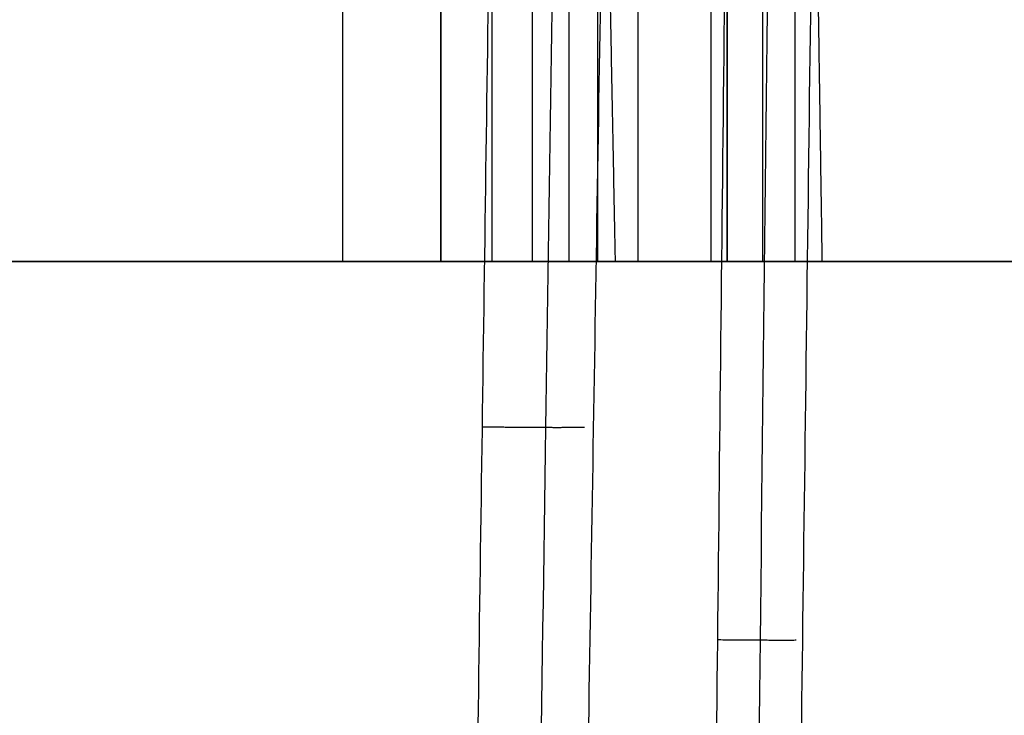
# Model space of a CAD drawing. Header units: millimetres. Extents: x -41.5 to 3, y 0 to 43.
# Tile 12 of 16: x -10.5 to -5.9, y 25.9 to 29.1. Entities that reach past the tile are written whole.
import ezdxf

# ---------------------------------------------------------------- set-up
doc = ezdxf.new("R2010")
doc.units = ezdxf.units.MM
doc.layers.add('METAL', color=7, linetype='Continuous')
doc.layers.add('METAL EXT', color=7, linetype='Continuous', true_color=0x292929)

msp = doc.modelspace()

# ---------------------------------------------------------------- linework, layer by layer
at = {"layer": 'METAL'}
msp.add_line((-8.5335, 28, 8.7167), (-8.5335, 31.5, 8.7167), dxfattribs=at)
at = {"layer": 'METAL', "extrusion": (0, -1, 0)}
for centre, radius, start, end in [((-8.9911, 8.9182, -28), 0.5, 270, 336.2322), ((-3.5, 6.5, -28), 4.4, 65.3935, 163.5232), ((-7.6133, 127.1318, -28), 0.5, 46.7216, 90), ((-3.5, 131.5, -28), 4.4, 222.3481, 294.6065)]:
    msp.add_arc(centre, radius, start, end, dxfattribs=at)
at = {"layer": 'METAL', "extrusion": (0, 1, 0)}
for centre, start, end in [((3.5, 6.5, 28), 23.7678, 100.3873), ((3.5, 131.5, 28), 259.6127, 313.2784)]:
    msp.add_arc(centre, 5.5, start, end, dxfattribs=at)
at = {"layer": 'METAL'}
for points in [[(-8.9911, 28, 8.4182), (-8.9911, 31.5, 8.4182)], [(-8.5335, 31.5, 8.7167), (-8.5335, 28, 8.7167)], [(-7.6133, 31.5, 127.6318), (-7.6133, 28, 127.6318)], [(-7.2705, 28, 127.4958), (-7.2705, 31.5, 127.4958)], [(-8.2946, 30.5, 7.3682), (-8.2946, 28, 7.3182)], [(-8.2946, 30.5, 7.3182), (-8.2946, 28, 7.3182)], [(-8.1065, 30.5, 7.3484), (-8.1065, 28, 7.3484)], [(-7.936, 30.5, 7.4372), (-7.936, 28, 7.4372)], [(-7.8017, 30.5, 7.5761), (-7.8017, 28, 7.5761)], [(-7.7673, 30.5, 7.7621), (-7.7193, 28, 7.748)], [(-7.1953, 28, 128.7318), (-7.1953, 30.5, 128.6818)], [(-7.1953, 30.5, 128.7318), (-7.1953, 28, 128.7318)], [(-7.0317, 30.5, 128.7091), (-7.0317, 28, 128.7091)], [(-6.8794, 30.5, 128.6419), (-6.8794, 28, 128.6419)], [(-6.7519, 28, 128.536), (-6.7888, 30.5, 128.5023)], [(-31.3047, 28, 128.7318), (-7.1953, 28, 128.7318)], [(-7.6133, 28, 127.6318), (-30.8867, 28, 127.6318)], [(-8.2946, 28, 7.3182), (-30.2054, 28, 7.3182)], [(-29.5089, 28, 8.4182), (-8.9911, 28, 8.4182)]]:
    msp.add_open_spline(points, degree=1, dxfattribs=at)
for points, knots in [([(-7.7193, 28, 7.748), (-7.7374, 28, 7.6869), (-7.7936, 28, 7.5695), (-7.9294, 28, 7.429), (-8.1027, 28, 7.3388), (-8.2309, 28, 7.3182), (-8.2946, 28, 7.3182)], [0, 0, 0, 0, 0.1934933, 0.3895833, 0.5847232, 0.7781912, 0.7781912, 0.7781912, 0.7781912]), ([(-7.1953, 28, 128.7318), (-7.1401, 28, 128.7318), (-7.0292, 28, 128.7164), (-6.8754, 28, 128.6486), (-6.7892, 28, 128.5769), (-6.7519, 28, 128.536)], [0, 0, 0, 0, 0.1669942, 0.3352033, 0.502717, 0.502717, 0.502717, 0.502717])]:
    msp.add_open_spline(points, degree=3, knots=knots, dxfattribs=at)
at = {"layer": 'METAL EXT'}
for points in [[(2.9554, 42.8633, 138.0296), (-3.5143, 23.0541, 142.3311), (-6.7328, 13.1997, 146.6545), (-6.7, 13.3, 151)], [(2.9554, 36.3954, 138.0296), (-3.5143, 20.2209, 142.3311), (-6.7328, 12.1239, 146.6545), (-6.7, 12.1044, 151)], [(-8.2946, 30.5, 7.3682), (-8.3184, 28.8125, 7.3956), (-8.3667, 25.3687, 7.4514), (-8.441, 20.0373, 7.5378), (-8.5188, 14.4181, 7.629), (-8.5742, 10.3822, 7.6944), (-8.6028, 8.3, 7.7282)], [(-7.7673, 30.5, 7.7621), (-7.7951, 28.8125, 7.7853), (-7.8518, 25.3687, 7.8325), (-7.939, 20.0372, 7.9058), (-8.0304, 14.4181, 7.9832), (-8.0957, 10.3822, 8.039), (-8.1292, 8.3, 8.0677)], [(-7.1953, 30.5, 128.6818), (-7.2178, 28.4308, 128.6483), (-7.2615, 24.4137, 128.5831), (-7.3226, 18.7946, 128.492), (-7.3806, 13.4542, 128.4054), (-7.4181, 9.9963, 128.3493), (-7.4365, 8.3, 128.3218)], [(-7.0712, 8.3, 128.1632), (-7.0497, 9.9963, 128.1891), (-7.0058, 13.4541, 128.242), (-6.9379, 18.7945, 128.3236), (-6.8664, 24.4136, 128.4094), (-6.8152, 28.4308, 128.4708), (-6.7888, 30.5, 128.5023)], [(2.9554, 29.9082, 138.0296), (-3.5143, 17.3699, 142.3311), (-6.7328, 11.0355, 146.6545), (-6.7, 10.9051, 151)]]:
    msp.add_open_spline(points, degree=3, dxfattribs=at)
for points, knots in [([(-7.9954, 30.4981, 7.5176), (-8.0116, 29.4074, 7.5322), (-8.0647, 25.8191, 7.5804), (-8.157, 19.5292, 7.6649), (-8.2485, 13.22, 7.7499), (-8.3034, 9.4082, 7.8013), (-8.3194, 8.2982, 7.8163)], [0.224157, 0.224157, 0.224157, 0.224157, 3.496942, 10.991043, 19.097735, 22.428577, 22.428577, 22.428577, 22.428577]), ([(-7.2402, 8.2993, 128.2817), (-7.2305, 9.1736, 128.2938), (-7.1936, 12.509, 128.34), (-7.1272, 18.487, 128.4229), (-7.0546, 25.0127, 128.5132), (-7.0092, 29.0772, 128.5695), (-6.9933, 30.4993, 128.5892)], [0.444966, 0.444966, 0.444966, 0.444966, 3.068216, 10.45296, 18.381726, 22.648465, 22.648465, 22.648465, 22.648465])]:
    msp.add_open_spline(points, degree=3, knots=knots, dxfattribs=at)
for points, weights in [([(-8.3406, 27.2287, 7.4639), (-8.1118, 27.2255, 7.4639), (-7.9282, 27.2249, 7.6003), (-7.862, 27.227, 7.8191)], [1.10814755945, 0.963210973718, 0.963954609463, 1.11037846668]), ([(-7.2418, 26.2348, 128.5723), (-7.0995, 26.2333, 128.5723), (-6.9692, 26.2326, 128.5149), (-6.8731, 26.2331, 128.41)], [1.0439756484, 0.985168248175, 0.985341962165, 1.04449679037])]:
    msp.add_rational_spline(points, weights, degree=3, dxfattribs=at)

doc.saveas('drawing.dxf')
